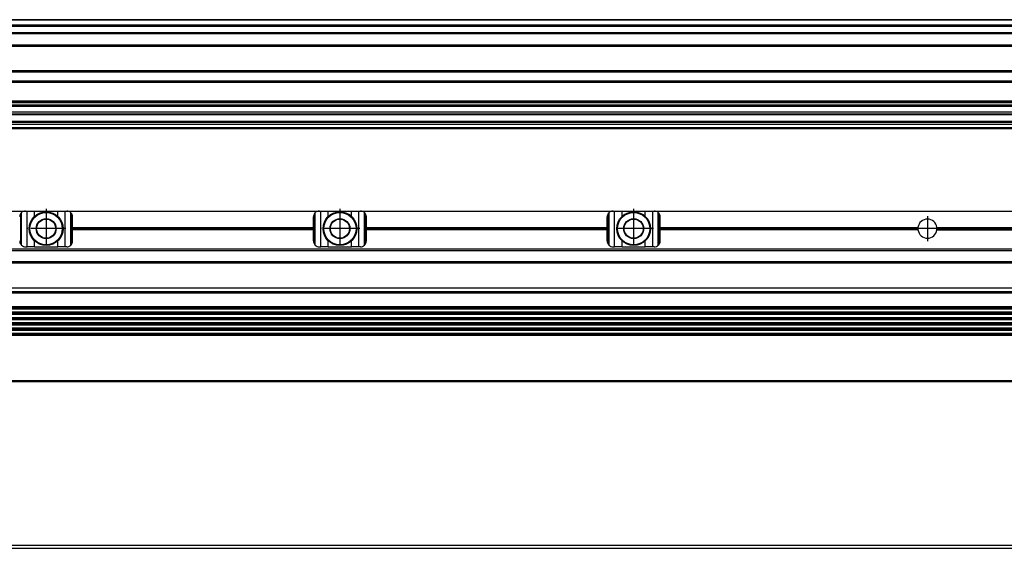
# Model space of a CAD drawing. Header units: millimetres. Extents: x -285 to 1770, y -283 to 203.
# Tile 23 of 30: x 772 to 1107, y -59 to 120. Entities that reach past the tile are written whole.
import ezdxf

# ---------------------------------------------------------------- set-up
doc = ezdxf.new("R2010")
doc.units = ezdxf.units.MM
doc.linetypes.add('DOT_CENTER', pattern=[14, 12, -1, 0, -1])
doc.layers.add('1', color=7, linetype='Continuous')

# ---------------------------------------------------------------- blocks, each defined once
blk = doc.blocks.new('REGLA__21', base_point=(445.6, 83.41))
at = {"color": 7, "linetype": 'Continuous'}
for p, q in [((1694.3, 120.41), (543.3, 120.41)), ((554.6, 118.41), (1696.1, 118.41)), ((554.6, 115.91), (1696.1, 115.91)), ((554.6, 111.61), (1696.1, 111.61)), ((554.6, 102.91), (1696.1, 102.91)), ((1696.1, 98.99), (554.6, 98.99)), ((1696.1, 92.69), (554.6, 92.69)), ((554.6, 92.47), (1696.1, 92.47)), ((554.6, 92.43), (1696.1, 92.43)), ((1696.1, 92.09), (554.6, 92.09)), ((1696.1, 91.3), (554.6, 91.3)), ((1696.1, 90.91), (554.6, 90.91)), ((1696.1, 88.91), (554.6, 88.91)), ((554.6, 88.13), (1690.3, 88.13)), ((1696.1, 84.71), (456.1, 84.71)), ((1696.1, 85.42), (543.32, 85.42)), ((553.73, 85.83), (1690.3, 85.83)), ((456.1, 83.71), (1696.1, 83.71)), ((456.1, 83.41), (1696.1, 83.41))]:
    blk.add_line(p, q, dxfattribs=at)
at = {"color": 3, "linetype": 'Continuous'}
for p, q in [((1696.1, 120.21), (543.5, 120.21)), ((554.6, 118.61), (1696.1, 118.61)), ((554.6, 118.21), (1696.1, 118.21)), ((554.6, 116.09), (1696.1, 116.09)), ((554.6, 115.71), (1696.1, 115.71)), ((554.6, 111.81), (1696.1, 111.81)), ((554.6, 111.41), (1696.1, 111.41)), ((554.6, 103.11), (1696.1, 103.11)), ((554.6, 102.71), (1696.1, 102.71)), ((1696.1, 99.49), (554.6, 99.49)), ((554.6, 88.33), (1696.1, 88.33)), ((543.53, 85.63), (1696.1, 85.63))]:
    blk.add_line(p, q, dxfattribs=at)
blk = doc.blocks.new('Regla_G2_cm1140-T__23', base_point=(445.6, 83.41))
blk.add_blockref('REGLA__21', (445.6, 83.41))
blk = doc.blocks.new('E1', base_point=(626, 100.95))
blk.add_blockref('Regla_G2_cm1140-T__23', (445.6, 83.41))
blk = doc.blocks.new('REGLA__31', base_point=(445.6, -96.46))
at = {"color": 7, "linetype": 'Continuous'}
for p, q in [((1696.1, -58.46), (456.1, -58.46)), ((456.1, -59.46), (1696.1, -59.46))]:
    blk.add_line(p, q, dxfattribs=at)
blk = doc.blocks.new('Regla_G2_cm1140-T__32', base_point=(445.6, -96.46))
blk.add_blockref('REGLA__31', (445.6, -96.46))
blk = doc.blocks.new('B1', base_point=(626, -76))
blk.add_blockref('Regla_G2_cm1140-T__32', (445.6, -96.46))
blk = doc.blocks.new('REGLA__37', base_point=(445.6, -6.69))
at = {"color": 7, "linetype": 'Continuous'}
for p, q in [((687.6, 55.31), (773.6, 55.31)), ((773.6, 55.31), (774.1, 55.31)), ((774.1, 55.31), (776.66, 55.31)), ((776.66, 55.31), (784.54, 55.31)), ((784.54, 55.31), (787.1, 55.31)), ((787.1, 55.31), (787.6, 55.31)), ((787.6, 55.31), (873.6, 55.31)), ((788.97, 43.65), (788.97, 54.77)), ((789.13, 54.6), (789.13, 43.82)), ((873.6, 55.31), (874.1, 55.31)), ((874.1, 55.31), (876.66, 55.31)), ((876.66, 55.31), (884.54, 55.31)), ((884.54, 55.31), (887.1, 55.31)), ((887.1, 55.31), (887.6, 55.31)), ((887.6, 55.31), (973.6, 55.31)), ((888.97, 43.65), (888.97, 54.77)), ((889.13, 54.6), (889.13, 43.82)), ((973.6, 55.31), (974.1, 55.31)), ((974.1, 55.31), (976.66, 55.31)), ((976.66, 55.31), (984.54, 55.31)), ((984.54, 55.31), (987.1, 55.31)), ((987.1, 55.31), (987.6, 55.31)), ((987.6, 55.31), (1173.6, 55.31)), ((988.97, 43.65), (988.97, 54.77)), ((989.13, 54.6), (989.13, 43.82)), ((789.6, 49.75), (789.6, 53.31)), ((871.6, 49.75), (871.6, 53.31)), ((889.6, 49.75), (889.6, 53.31)), ((971.6, 49.75), (971.6, 53.31)), ((989.6, 49.75), (989.6, 53.31)), ((789.6, 48.87), (789.6, 49.75)), ((789.6, 49.75), (871.6, 49.75)), ((789.6, 45.11), (789.6, 48.87)), ((871.6, 48.87), (789.6, 48.87)), ((871.6, 48.87), (871.6, 49.75)), ((871.6, 45.11), (871.6, 48.87)), ((889.6, 48.87), (889.6, 49.75)), ((889.6, 49.75), (971.6, 49.75)), ((889.6, 45.11), (889.6, 48.87)), ((971.6, 48.87), (889.6, 48.87)), ((971.6, 48.87), (971.6, 49.75)), ((971.6, 45.11), (971.6, 48.87)), ((989.6, 48.87), (989.6, 49.75)), ((989.6, 49.75), (1077.38, 49.75)), ((989.6, 45.11), (989.6, 48.87)), ((1077.38, 48.87), (989.6, 48.87)), ((1083.82, 49.75), (1112.38, 49.75)), ((1083.82, 48.87), (1112.38, 48.87)), ((1694.3, 42.31), (457.9, 42.31)), ((773.6, 43.11), (774.1, 43.11)), ((776.66, 43.11), (774.1, 43.11)), ((776.66, 43.11), (784.54, 43.11)), ((787.1, 43.11), (784.54, 43.11)), ((787.6, 43.11), (787.1, 43.11)), ((873.6, 43.11), (874.1, 43.11)), ((876.66, 43.11), (874.1, 43.11)), ((876.66, 43.11), (884.54, 43.11)), ((887.1, 43.11), (884.54, 43.11)), ((887.6, 43.11), (887.1, 43.11)), ((973.6, 43.11), (974.1, 43.11)), ((976.66, 43.11), (974.1, 43.11)), ((976.66, 43.11), (984.54, 43.11)), ((987.1, 43.11), (984.54, 43.11)), ((987.6, 43.11), (987.1, 43.11)), ((457.9, 37.91), (1694.3, 37.91)), ((461.97, 37.73), (1690.23, 37.73)), ((456.1, 29.18), (1696.1, 29.18)), ((1694.3, 22.76), (457.9, 22.76)), ((457.9, 22.07), (1694.3, 22.07)), ((1694.3, 20.92), (457.9, 20.92)), ((457.9, 20.24), (1694.3, 20.24)), ((457.9, 19.09), (1694.3, 19.09)), ((457.9, 18.41), (1694.3, 18.41)), ((1694.3, 17.26), (457.9, 17.26)), ((457.9, 16.57), (1694.3, 16.57)), ((1694.3, 15.42), (457.9, 15.42)), ((457.9, 14.74), (1694.3, 14.74)), ((1694.3, 13.59), (457.9, 13.59)), ((1694.3, 12.91), (457.9, 12.91)), ((457.9, -2.69), (1694.3, -2.69))]:
    blk.add_line(p, q, dxfattribs=at)
at = {"color": 3, "linetype": 'Continuous'}
for p, q in [((771.93, 54.42), (771.93, 44)), ((772.23, 43.65), (772.23, 54.77)), ((774.1, 43.11), (774.1, 55.31)), ((776.66, 53.5), (776.66, 55.31)), ((784.54, 53.5), (784.54, 55.31)), ((787.1, 43.11), (787.1, 55.31)), ((871.93, 54.42), (871.93, 44)), ((872.23, 43.65), (872.23, 54.77)), ((874.1, 43.11), (874.1, 55.31)), ((876.66, 53.5), (876.66, 55.31)), ((884.54, 53.5), (884.54, 55.31)), ((887.1, 43.11), (887.1, 55.31)), ((971.93, 54.42), (971.93, 44)), ((972.23, 43.65), (972.23, 54.77)), ((974.1, 43.11), (974.1, 55.31)), ((976.66, 53.5), (976.66, 55.31)), ((984.54, 53.5), (984.54, 55.31)), ((987.1, 43.11), (987.1, 55.31)), ((789.6, 49.38), (871.6, 49.38)), ((789.6, 49.24), (871.6, 49.24)), ((889.6, 49.38), (971.6, 49.38)), ((889.6, 49.24), (971.6, 49.24)), ((989.6, 49.38), (1077.35, 49.38)), ((989.6, 49.24), (1077.35, 49.24)), ((1083.85, 49.38), (1112.35, 49.38)), ((1083.85, 49.24), (1112.35, 49.24)), ((776.66, 43.11), (776.66, 45.12)), ((784.54, 43.11), (784.54, 45.12)), ((876.66, 43.11), (876.66, 45.12)), ((884.54, 43.11), (884.54, 45.12)), ((976.66, 43.11), (976.66, 45.12)), ((984.54, 43.11), (984.54, 45.12)), ((1694.3, 41.81), (457.9, 41.81)), ((457.9, 38.11), (1694.3, 38.11)), ((462.08, 37.84), (1690.12, 37.84)), ((456.1, 27.95), (1696.1, 27.95)), ((457.9, 27.49), (1694.3, 27.49)), ((1694.3, 22.49), (457.9, 22.49)), ((1694.3, 22.34), (457.9, 22.34)), ((1694.3, 20.65), (457.9, 20.65)), ((1694.3, 20.51), (457.9, 20.51)), ((1694.3, 18.82), (457.9, 18.82)), ((1694.3, 18.68), (457.9, 18.68)), ((1694.3, 16.99), (457.9, 16.99)), ((1694.3, 16.84), (457.9, 16.84)), ((1694.3, 15.15), (457.9, 15.15)), ((1694.3, 15.01), (457.9, 15.01)), ((1694.3, 13.32), (457.9, 13.32)), ((1694.3, 13.18), (457.9, 13.18)), ((1694.3, -2.49), (457.9, -2.49))]:
    blk.add_line(p, q, dxfattribs=at)
at = {"color": 7, "linetype": 'Continuous'}
for centre, radius in [((780.6, 49.31), 5.75), ((780.6, 49.31), 5.5), ((880.6, 49.31), 5.75), ((880.6, 49.31), 5.5), ((980.6, 49.31), 5.75), ((980.6, 49.31), 5.5), ((780.6, 49.31), 3.4), ((780.6, 49.31), 3.25), ((880.6, 49.31), 3.4), ((880.6, 49.31), 3.25), ((980.6, 49.31), 3.4), ((980.6, 49.31), 3.25)]:
    blk.add_circle(centre, radius, dxfattribs=at)
for centre, radius, start, end in [((773.6, 53.31), 2, 146.4427, 180), ((773.6, 53.31), 2, 133.1047, 146.4427), ((773.6, 53.31), 2, 90, 133.1047), ((787.6, 53.31), 2, 46.8953, 90), ((787.6, 53.31), 2, 40.3149, 46.8953), ((787.6, 53.31), 2, 0, 40.3149), ((873.6, 53.31), 2, 146.4427, 180), ((873.6, 53.31), 2, 133.1047, 146.4427), ((873.6, 53.31), 2, 90, 133.1047), ((887.6, 53.31), 2, 46.8953, 90), ((887.6, 53.31), 2, 40.3149, 46.8953), ((887.6, 53.31), 2, 0, 40.3149), ((973.6, 53.31), 2, 146.4427, 180), ((973.6, 53.31), 2, 133.1047, 146.4427), ((973.6, 53.31), 2, 90, 133.1047), ((987.6, 53.31), 2, 46.8953, 90), ((987.6, 53.31), 2, 40.3149, 46.8953), ((987.6, 53.31), 2, 0, 40.3149), ((1080.6, 49.31), 3.25, 7.8062, 172.1938), ((1080.6, 49.31), 3.25, 172.1938, 178.7533), ((1080.6, 49.31), 3.25, 178.7533, 181.2467), ((1080.6, 49.31), 3.25, 181.2467, 187.8062), ((1080.6, 49.31), 3.25, 187.8062, 352.1938), ((1080.6, 49.31), 3.25, 1.2467, 7.8062), ((1080.6, 49.31), 3.25, 352.1938, 358.7533), ((1080.6, 49.31), 3.25, 358.7533, 1.2467), ((773.6, 45.11), 2, 180, 213.5573), ((773.6, 45.11), 2, 213.5573, 226.8953), ((773.6, 45.11), 2, 226.8953, 270), ((787.6, 45.11), 2, 270, 313.1047), ((787.6, 45.11), 2, 313.1047, 319.6851), ((787.6, 45.11), 2, 319.6851, 0), ((873.6, 45.11), 2, 180, 213.5573), ((873.6, 45.11), 2, 213.5573, 226.8953), ((873.6, 45.11), 2, 226.8953, 270), ((887.6, 45.11), 2, 270, 313.1047), ((887.6, 45.11), 2, 313.1047, 319.6851), ((887.6, 45.11), 2, 319.6851, 0), ((973.6, 45.11), 2, 180, 213.5573), ((973.6, 45.11), 2, 213.5573, 226.8953), ((973.6, 45.11), 2, 226.8953, 270), ((987.6, 45.11), 2, 270, 313.1047), ((987.6, 45.11), 2, 313.1047, 319.6851), ((987.6, 45.11), 2, 319.6851, 0)]:
    blk.add_arc(centre, radius, start, end, dxfattribs=at)
at = {"layer": '1', "color": 2, "linetype": 'DOT_CENTER'}
for p, q in [((780.6, 56.06), (780.6, 42.56)), ((880.6, 56.06), (880.6, 42.56)), ((980.6, 56.06), (980.6, 42.56)), ((1080.6, 53.56), (1080.6, 45.06)), ((787.35, 49.31), (773.85, 49.31)), ((887.35, 49.31), (873.85, 49.31)), ((987.35, 49.31), (973.85, 49.31)), ((1084.85, 49.31), (1076.35, 49.31))]:
    blk.add_line(p, q, dxfattribs=at)
blk = doc.blocks.new('Regla_G2_cm1140-T__38', base_point=(445.6, -29.69))
blk.add_blockref('REGLA__37', (445.6, -6.69))
blk = doc.blocks.new('A1', base_point=(626, 12.47))
blk.add_blockref('Regla_G2_cm1140-T__38', (445.6, -29.69))

msp = doc.modelspace()

# ---------------------------------------------------------------- block references
for name, p in [('E1', (626, 100.95)), ('A1', (626, 12.47)), ('B1', (626, -76))]:
    msp.add_blockref(name, p)

doc.saveas('drawing.dxf')
